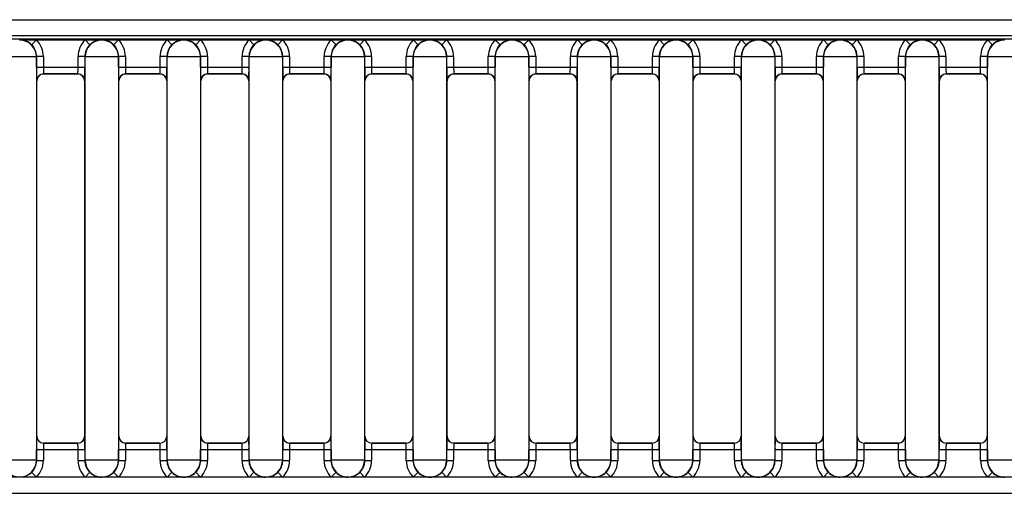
# Model space of a CAD drawing. Header units: millimetres. Extents: x 0 to 200, y 0 to 287.
# Tile 9 of 67: x 50.22 to 57.42, y 144.59 to 148.05. Entities that reach past the tile are written whole.
import ezdxf

# ---------------------------------------------------------------- set-up
doc = ezdxf.new("R2010")
doc.units = ezdxf.units.MM
doc.layers.add('148.256_BW4C_CTM', color=7, linetype='Continuous')
doc.layers.add('Standard', color=7, linetype='Continuous')

# ---------------------------------------------------------------- blocks, each defined once
blk = doc.blocks.new('SE2')
at = {"layer": '148.256_BW4C_CTM', "color": 7, "linetype": 'Continuous'}
for p, q in [((38.418, 148.0511), (64.418, 148.0511)), ((64.418, 147.9331), (37.036, 147.9331)), ((63.592, 147.9083), (37.7116, 147.9083)), ((50.2166, 147.9015), (50.2181, 147.9031)), ((50.2181, 147.9031), (50.3386, 147.9031)), ((50.3035, 147.8675), (50.3386, 147.9031)), ((50.3386, 147.9031), (50.6946, 147.9031)), ((50.6946, 147.9031), (50.815, 147.9031)), ((50.7297, 147.8675), (50.6946, 147.9031)), ((50.815, 147.9031), (50.8166, 147.9015)), ((50.8166, 147.9015), (50.8181, 147.9031)), ((50.8181, 147.9031), (50.9386, 147.9031)), ((50.9386, 147.9031), (50.9035, 147.8675)), ((50.9386, 147.9031), (51.2946, 147.9031)), ((51.2946, 147.9031), (51.415, 147.9031)), ((51.3297, 147.8675), (51.2946, 147.9031)), ((51.415, 147.9031), (51.4166, 147.9015)), ((51.4166, 147.9015), (51.4181, 147.9031)), ((51.4181, 147.9031), (51.5386, 147.9031)), ((51.5035, 147.8675), (51.5386, 147.9031)), ((51.5386, 147.9031), (51.8946, 147.9031)), ((51.8946, 147.9031), (52.015, 147.9031)), ((51.8946, 147.9031), (51.9297, 147.8675)), ((52.015, 147.9031), (52.0166, 147.9015)), ((52.0166, 147.9015), (52.0181, 147.9031)), ((52.0181, 147.9031), (52.1386, 147.9031)), ((52.1035, 147.8675), (52.1386, 147.9031)), ((52.1386, 147.9031), (52.4946, 147.9031)), ((52.4946, 147.9031), (52.615, 147.9031)), ((52.4946, 147.9031), (52.5297, 147.8675)), ((52.615, 147.9031), (52.6166, 147.9015)), ((52.6166, 147.9015), (52.6181, 147.9031)), ((52.6181, 147.9031), (52.7386, 147.9031)), ((52.7386, 147.9031), (52.7035, 147.8675)), ((52.7386, 147.9031), (53.0946, 147.9031)), ((52.8761, 147.9057), (52.9571, 147.9057)), ((53.0946, 147.9031), (53.215, 147.9031)), ((53.0946, 147.9031), (53.1297, 147.8675)), ((53.215, 147.9031), (53.2166, 147.9015)), ((53.2166, 147.9015), (53.2181, 147.9031)), ((53.2181, 147.9031), (53.3386, 147.9031)), ((53.3386, 147.9031), (53.3035, 147.8675)), ((53.3386, 147.9031), (53.6946, 147.9031)), ((53.6946, 147.9031), (53.815, 147.9031)), ((53.6946, 147.9031), (53.7297, 147.8675)), ((53.815, 147.9031), (53.8166, 147.9015)), ((53.8166, 147.9015), (53.8181, 147.9031)), ((53.8181, 147.9031), (53.9386, 147.9031)), ((53.9035, 147.8675), (53.9386, 147.9031)), ((53.9386, 147.9031), (54.2946, 147.9031)), ((54.2946, 147.9031), (54.415, 147.9031)), ((54.2946, 147.9031), (54.3297, 147.8675)), ((54.415, 147.9031), (54.4166, 147.9015)), ((54.4166, 147.9015), (54.4181, 147.9031)), ((54.4181, 147.9031), (54.5386, 147.9031)), ((54.5386, 147.9031), (54.5035, 147.8675)), ((54.5386, 147.9031), (54.8946, 147.9031)), ((54.8946, 147.9031), (55.015, 147.9031)), ((54.8946, 147.9031), (54.9297, 147.8675)), ((55.015, 147.9031), (55.0166, 147.9015)), ((55.0166, 147.9015), (55.0181, 147.9031)), ((55.0181, 147.9031), (55.1386, 147.9031)), ((55.1035, 147.8675), (55.1386, 147.9031)), ((55.1386, 147.9031), (55.4946, 147.9031)), ((55.4946, 147.9031), (55.615, 147.9031)), ((55.4946, 147.9031), (55.5297, 147.8675)), ((55.615, 147.9031), (55.6166, 147.9015)), ((55.6166, 147.9015), (55.6181, 147.9031)), ((55.6181, 147.9031), (55.7386, 147.9031)), ((55.7386, 147.9031), (55.7035, 147.8675)), ((55.7386, 147.9031), (56.0946, 147.9031)), ((56.0946, 147.9031), (56.215, 147.9031)), ((56.1297, 147.8675), (56.0946, 147.9031)), ((56.215, 147.9031), (56.2166, 147.9015)), ((56.2166, 147.9015), (56.2181, 147.9031)), ((56.2181, 147.9031), (56.3386, 147.9031)), ((56.3035, 147.8675), (56.3386, 147.9031)), ((56.3386, 147.9031), (56.6946, 147.9031)), ((56.6946, 147.9031), (56.815, 147.9031)), ((56.7297, 147.8675), (56.6946, 147.9031)), ((56.815, 147.9031), (56.8166, 147.9015)), ((56.8166, 147.9015), (56.8181, 147.9031)), ((56.8181, 147.9031), (56.9386, 147.9031)), ((56.9386, 147.9031), (56.9035, 147.8675)), ((56.9386, 147.9031), (57.2946, 147.9031)), ((57.2946, 147.9031), (57.415, 147.9031)), ((57.3297, 147.8675), (57.2946, 147.9031)), ((57.415, 147.9031), (57.4166, 147.9015)), ((50.3387, 147.7794), (50.0944, 147.7794)), ((50.3398, 147.7805), (50.3387, 147.7794)), ((50.3387, 147.7794), (50.3387, 144.8268)), ((50.3898, 147.7805), (50.3398, 147.7805)), ((50.3398, 147.704), (50.3398, 147.7805)), ((50.3898, 147.7805), (50.3898, 147.704)), ((50.6433, 147.704), (50.6433, 147.7805)), ((50.6933, 147.7805), (50.6433, 147.7805)), ((50.6933, 147.7805), (50.6933, 147.704)), ((50.6944, 147.7794), (50.6933, 147.7805)), ((50.9387, 147.7794), (50.6944, 147.7794)), ((50.6944, 144.8268), (50.6944, 147.7794)), ((50.9398, 147.7805), (50.9387, 147.7794)), ((50.9387, 147.7794), (50.9387, 144.8268)), ((50.9898, 147.7805), (50.9398, 147.7805)), ((50.9398, 147.704), (50.9398, 147.7805)), ((50.9898, 147.7805), (50.9898, 147.704)), ((51.2933, 147.7805), (51.2433, 147.7805)), ((51.2433, 147.704), (51.2433, 147.7805)), ((51.2933, 147.7805), (51.2933, 147.704)), ((51.2944, 147.7794), (51.2933, 147.7805)), ((51.5387, 147.7794), (51.2944, 147.7794)), ((51.2944, 144.8268), (51.2944, 147.7794)), ((51.5398, 147.7805), (51.5387, 147.7794)), ((51.5387, 147.7794), (51.5387, 144.8268)), ((51.5898, 147.7805), (51.5398, 147.7805)), ((51.5398, 147.704), (51.5398, 147.7805)), ((51.5898, 147.7805), (51.5898, 147.704)), ((51.8933, 147.7805), (51.8433, 147.7805)), ((51.8433, 147.704), (51.8433, 147.7805)), ((51.8944, 147.7794), (51.8933, 147.7805)), ((51.8933, 147.7805), (51.8933, 147.704)), ((52.1387, 147.7794), (51.8944, 147.7794)), ((51.8944, 144.8268), (51.8944, 147.7794)), ((52.1398, 147.7805), (52.1387, 147.7794)), ((52.1387, 147.7794), (52.1387, 144.8268)), ((52.1898, 147.7805), (52.1398, 147.7805)), ((52.1398, 147.704), (52.1398, 147.7805)), ((52.1898, 147.7805), (52.1898, 147.704)), ((52.4433, 147.704), (52.4433, 147.7805)), ((52.4933, 147.7805), (52.4433, 147.7805)), ((52.4944, 147.7794), (52.4933, 147.7805)), ((52.4933, 147.7805), (52.4933, 147.704)), ((52.7387, 147.7794), (52.4944, 147.7794)), ((52.4944, 144.8268), (52.4944, 147.7794)), ((52.7398, 147.7805), (52.7387, 147.7794)), ((52.7387, 147.7794), (52.7387, 144.8268)), ((52.7898, 147.7805), (52.7398, 147.7805)), ((52.7398, 147.704), (52.7398, 147.7805)), ((52.7898, 147.7805), (52.7898, 147.704)), ((53.0933, 147.7805), (53.0433, 147.7805)), ((53.0433, 147.704), (53.0433, 147.7805)), ((53.0933, 147.7805), (53.0933, 147.704)), ((53.0944, 147.7794), (53.0933, 147.7805)), ((53.3387, 147.7794), (53.0944, 147.7794)), ((53.0944, 144.8268), (53.0944, 147.7794)), ((53.3398, 147.7805), (53.3387, 147.7794)), ((53.3387, 147.7794), (53.3387, 144.8268)), ((53.3898, 147.7805), (53.3398, 147.7805)), ((53.3398, 147.704), (53.3398, 147.7805)), ((53.3898, 147.7805), (53.3898, 147.704)), ((53.6933, 147.7805), (53.6433, 147.7805)), ((53.6433, 147.704), (53.6433, 147.7805)), ((53.6933, 147.7805), (53.6933, 147.704)), ((53.6944, 147.7794), (53.6933, 147.7805)), ((53.9387, 147.7794), (53.6944, 147.7794)), ((53.6944, 144.8268), (53.6944, 147.7794)), ((53.9398, 147.7805), (53.9387, 147.7794)), ((53.9387, 147.7794), (53.9387, 144.8268)), ((53.9898, 147.7805), (53.9398, 147.7805)), ((53.9398, 147.704), (53.9398, 147.7805)), ((53.9898, 147.7805), (53.9898, 147.704)), ((54.2933, 147.7805), (54.2433, 147.7805)), ((54.2433, 147.704), (54.2433, 147.7805)), ((54.2933, 147.7805), (54.2933, 147.704)), ((54.2944, 147.7794), (54.2933, 147.7805)), ((54.5387, 147.7794), (54.2944, 147.7794)), ((54.2944, 144.8268), (54.2944, 147.7794)), ((54.5398, 147.7805), (54.5387, 147.7794)), ((54.5387, 147.7794), (54.5387, 144.8268)), ((54.5398, 147.704), (54.5398, 147.7805)), ((54.5898, 147.7805), (54.5398, 147.7805)), ((54.5898, 147.7805), (54.5898, 147.704)), ((54.8933, 147.7805), (54.8433, 147.7805)), ((54.8433, 147.704), (54.8433, 147.7805)), ((54.8944, 147.7794), (54.8933, 147.7805)), ((54.8933, 147.7805), (54.8933, 147.704)), ((54.8944, 144.8268), (54.8944, 147.7794)), ((55.1387, 147.7794), (54.8944, 147.7794)), ((55.1398, 147.7805), (55.1387, 147.7794)), ((55.1387, 147.7794), (55.1387, 144.8268)), ((55.1398, 147.704), (55.1398, 147.7805)), ((55.1898, 147.7805), (55.1398, 147.7805)), ((55.1898, 147.7805), (55.1898, 147.704)), ((55.4433, 147.704), (55.4433, 147.7805)), ((55.4933, 147.7805), (55.4433, 147.7805)), ((55.4933, 147.7805), (55.4933, 147.704)), ((55.4944, 147.7794), (55.4933, 147.7805)), ((55.7387, 147.7794), (55.4944, 147.7794)), ((55.4944, 144.8268), (55.4944, 147.7794)), ((55.7398, 147.7805), (55.7387, 147.7794)), ((55.7387, 147.7794), (55.7387, 144.8268)), ((55.7898, 147.7805), (55.7398, 147.7805)), ((55.7398, 147.704), (55.7398, 147.7805)), ((55.7898, 147.7805), (55.7898, 147.704)), ((56.0433, 147.704), (56.0433, 147.7805)), ((56.0933, 147.7805), (56.0433, 147.7805)), ((56.0944, 147.7794), (56.0933, 147.7805)), ((56.0933, 147.7805), (56.0933, 147.704)), ((56.0944, 144.8268), (56.0944, 147.7794)), ((56.3387, 147.7794), (56.0944, 147.7794)), ((56.3398, 147.7805), (56.3387, 147.7794)), ((56.3387, 147.7794), (56.3387, 144.8268)), ((56.3898, 147.7805), (56.3398, 147.7805)), ((56.3398, 147.704), (56.3398, 147.7805)), ((56.3898, 147.7805), (56.3898, 147.704)), ((56.6433, 147.704), (56.6433, 147.7805)), ((56.6933, 147.7805), (56.6433, 147.7805)), ((56.6933, 147.7805), (56.6933, 147.704)), ((56.6944, 147.7794), (56.6933, 147.7805)), ((56.9387, 147.7794), (56.6944, 147.7794)), ((56.6944, 144.8268), (56.6944, 147.7794)), ((56.9398, 147.7805), (56.9387, 147.7794)), ((56.9387, 147.7794), (56.9387, 144.8268)), ((56.9898, 147.7805), (56.9398, 147.7805)), ((56.9398, 147.704), (56.9398, 147.7805)), ((56.9898, 147.7805), (56.9898, 147.704)), ((57.2933, 147.7805), (57.2433, 147.7805)), ((57.2433, 147.704), (57.2433, 147.7805)), ((57.2933, 147.7805), (57.2933, 147.704)), ((57.2944, 147.7794), (57.2933, 147.7805)), ((57.5387, 147.7794), (57.2944, 147.7794)), ((57.2944, 144.8268), (57.2944, 147.7794)), ((50.3398, 147.704), (50.3898, 147.704)), ((50.3898, 147.704), (50.6433, 147.704)), ((50.6433, 147.704), (50.6933, 147.704)), ((50.9398, 147.704), (50.9898, 147.704)), ((50.9898, 147.704), (51.2433, 147.704)), ((51.2433, 147.704), (51.2933, 147.704)), ((51.5398, 147.704), (51.5898, 147.704)), ((51.5898, 147.704), (51.8433, 147.704)), ((51.8433, 147.704), (51.8933, 147.704)), ((52.1398, 147.704), (52.1898, 147.704)), ((52.1898, 147.704), (52.4433, 147.704)), ((52.4433, 147.704), (52.4933, 147.704)), ((52.7398, 147.704), (52.7898, 147.704)), ((52.7898, 147.704), (53.0433, 147.704)), ((53.0433, 147.704), (53.0933, 147.704)), ((53.3398, 147.704), (53.3898, 147.704)), ((53.3898, 147.704), (53.6433, 147.704)), ((53.6433, 147.704), (53.6933, 147.704)), ((53.9398, 147.704), (53.9898, 147.704)), ((53.9898, 147.704), (54.2433, 147.704)), ((54.2433, 147.704), (54.2933, 147.704)), ((54.5398, 147.704), (54.5898, 147.704)), ((54.5898, 147.704), (54.8433, 147.704)), ((54.8433, 147.704), (54.8933, 147.704)), ((55.1398, 147.704), (55.1898, 147.704)), ((55.1898, 147.704), (55.4433, 147.704)), ((55.4433, 147.704), (55.4933, 147.704)), ((55.7398, 147.704), (55.7898, 147.704)), ((55.7898, 147.704), (56.0433, 147.704)), ((56.0433, 147.704), (56.0933, 147.704)), ((56.3398, 147.704), (56.3898, 147.704)), ((56.3898, 147.704), (56.6433, 147.704)), ((56.6433, 147.704), (56.6933, 147.704)), ((56.9398, 147.704), (56.9898, 147.704)), ((56.9898, 147.704), (57.2433, 147.704)), ((57.2433, 147.704), (57.2933, 147.704)), ((50.3416, 147.6031), (50.3407, 147.604)), ((50.3416, 145.0031), (50.3416, 147.6031)), ((50.6425, 147.654), (50.3907, 147.654)), ((50.3907, 147.654), (50.3916, 147.6531)), ((50.6416, 147.6531), (50.3916, 147.6531)), ((50.6416, 147.6531), (50.6425, 147.654)), ((50.6924, 147.604), (50.6916, 147.6031)), ((50.6916, 147.6031), (50.6916, 145.0031)), ((50.9416, 147.6031), (50.9407, 147.604)), ((50.9416, 145.0031), (50.9416, 147.6031)), ((50.9907, 147.654), (50.9916, 147.6531)), ((51.2425, 147.654), (50.9907, 147.654)), ((51.2416, 147.6531), (50.9916, 147.6531)), ((51.2416, 147.6531), (51.2425, 147.654)), ((51.2924, 147.604), (51.2916, 147.6031)), ((51.2916, 147.6031), (51.2916, 145.0031)), ((51.5416, 147.6031), (51.5407, 147.604)), ((51.5416, 145.0031), (51.5416, 147.6031)), ((51.5907, 147.654), (51.5916, 147.6531)), ((51.8425, 147.654), (51.5907, 147.654)), ((51.8416, 147.6531), (51.5916, 147.6531)), ((51.8416, 147.6531), (51.8425, 147.654)), ((51.8924, 147.604), (51.8916, 147.6031)), ((51.8916, 147.6031), (51.8916, 145.0031)), ((52.1416, 147.6031), (52.1407, 147.604)), ((52.1416, 145.0031), (52.1416, 147.6031)), ((52.4425, 147.654), (52.1907, 147.654)), ((52.1907, 147.654), (52.1916, 147.6531)), ((52.4416, 147.6531), (52.1916, 147.6531)), ((52.4416, 147.6531), (52.4425, 147.654)), ((52.4924, 147.604), (52.4916, 147.6031)), ((52.4916, 147.6031), (52.4916, 145.0031)), ((52.7416, 147.6031), (52.7407, 147.604)), ((52.7416, 145.0031), (52.7416, 147.6031)), ((53.0425, 147.654), (52.7907, 147.654)), ((52.7907, 147.654), (52.7916, 147.6531)), ((53.0416, 147.6531), (52.7916, 147.6531)), ((53.0416, 147.6531), (53.0425, 147.654)), ((53.0924, 147.604), (53.0916, 147.6031)), ((53.0916, 147.6031), (53.0916, 145.0031)), ((53.3416, 147.6031), (53.3407, 147.604)), ((53.3416, 145.0031), (53.3416, 147.6031)), ((53.6425, 147.654), (53.3907, 147.654)), ((53.3907, 147.654), (53.3916, 147.6531)), ((53.6416, 147.6531), (53.3916, 147.6531)), ((53.6416, 147.6531), (53.6425, 147.654)), ((53.6924, 147.604), (53.6916, 147.6031)), ((53.6916, 147.6031), (53.6916, 145.0031)), ((53.9416, 147.6031), (53.9407, 147.604)), ((53.9416, 145.0031), (53.9416, 147.6031)), ((54.2425, 147.654), (53.9907, 147.654)), ((53.9907, 147.654), (53.9916, 147.6531)), ((54.2416, 147.6531), (53.9916, 147.6531)), ((54.2416, 147.6531), (54.2425, 147.654)), ((54.2924, 147.604), (54.2916, 147.6031)), ((54.2916, 147.6031), (54.2916, 145.0031)), ((54.5416, 147.6031), (54.5407, 147.604)), ((54.5416, 145.0031), (54.5416, 147.6031)), ((54.8425, 147.654), (54.5907, 147.654)), ((54.5907, 147.654), (54.5916, 147.6531)), ((54.8416, 147.6531), (54.5916, 147.6531)), ((54.8416, 147.6531), (54.8425, 147.654)), ((54.8924, 147.604), (54.8916, 147.6031)), ((54.8916, 147.6031), (54.8916, 145.0031)), ((55.1416, 147.6031), (55.1407, 147.604)), ((55.1416, 145.0031), (55.1416, 147.6031)), ((55.1907, 147.654), (55.1916, 147.6531)), ((55.4425, 147.654), (55.1907, 147.654)), ((55.4416, 147.6531), (55.1916, 147.6531)), ((55.4416, 147.6531), (55.4425, 147.654)), ((55.4924, 147.604), (55.4916, 147.6031)), ((55.4916, 147.6031), (55.4916, 145.0031)), ((55.7416, 147.6031), (55.7407, 147.604)), ((55.7416, 145.0031), (55.7416, 147.6031)), ((55.7907, 147.654), (55.7916, 147.6531)), ((56.0425, 147.654), (55.7907, 147.654)), ((56.0416, 147.6531), (55.7916, 147.6531)), ((56.0416, 147.6531), (56.0425, 147.654)), ((56.0924, 147.604), (56.0916, 147.6031)), ((56.0916, 147.6031), (56.0916, 145.0031)), ((56.3416, 147.6031), (56.3407, 147.604)), ((56.3416, 145.0031), (56.3416, 147.6031)), ((56.6425, 147.654), (56.3907, 147.654)), ((56.3907, 147.654), (56.3916, 147.6531)), ((56.6416, 147.6531), (56.3916, 147.6531)), ((56.6416, 147.6531), (56.6425, 147.654)), ((56.6924, 147.604), (56.6916, 147.6031)), ((56.6916, 147.6031), (56.6916, 145.0031)), ((56.9416, 147.6031), (56.9407, 147.604)), ((56.9416, 145.0031), (56.9416, 147.6031)), ((56.9907, 147.654), (56.9916, 147.6531)), ((57.2425, 147.654), (56.9907, 147.654)), ((57.2416, 147.6531), (56.9916, 147.6531)), ((57.2416, 147.6531), (57.2425, 147.654)), ((57.2924, 147.604), (57.2916, 147.6031)), ((57.2916, 147.6031), (57.2916, 145.0031)), ((50.3407, 145.0022), (50.3416, 145.0031)), ((50.3916, 144.9531), (50.3907, 144.9522)), ((50.3907, 144.9522), (50.6425, 144.9522)), ((50.6416, 144.9531), (50.3916, 144.9531)), ((50.6425, 144.9522), (50.6416, 144.9531)), ((50.6916, 145.0031), (50.6924, 145.0022)), ((50.9407, 145.0022), (50.9416, 145.0031)), ((50.9916, 144.9531), (50.9907, 144.9522)), ((50.9907, 144.9522), (51.2425, 144.9522)), ((51.2416, 144.9531), (50.9916, 144.9531)), ((51.2425, 144.9522), (51.2416, 144.9531)), ((51.2916, 145.0031), (51.2924, 145.0022)), ((51.5407, 145.0022), (51.5416, 145.0031)), ((51.5916, 144.9531), (51.5907, 144.9522)), ((51.5907, 144.9522), (51.8425, 144.9522)), ((51.8416, 144.9531), (51.5916, 144.9531)), ((51.8425, 144.9522), (51.8416, 144.9531)), ((51.8916, 145.0031), (51.8924, 145.0022)), ((52.1407, 145.0022), (52.1416, 145.0031)), ((52.1916, 144.9531), (52.1907, 144.9522)), ((52.1907, 144.9522), (52.4425, 144.9522)), ((52.4416, 144.9531), (52.1916, 144.9531)), ((52.4425, 144.9522), (52.4416, 144.9531)), ((52.4916, 145.0031), (52.4924, 145.0022)), ((52.7407, 145.0022), (52.7416, 145.0031)), ((52.7916, 144.9531), (52.7907, 144.9522)), ((52.7907, 144.9522), (53.0425, 144.9522)), ((53.0416, 144.9531), (52.7916, 144.9531)), ((53.0425, 144.9522), (53.0416, 144.9531)), ((53.0916, 145.0031), (53.0924, 145.0022)), ((53.3407, 145.0022), (53.3416, 145.0031)), ((53.3916, 144.9531), (53.3907, 144.9522)), ((53.3907, 144.9522), (53.6425, 144.9522)), ((53.6416, 144.9531), (53.3916, 144.9531)), ((53.6425, 144.9522), (53.6416, 144.9531)), ((53.6916, 145.0031), (53.6924, 145.0022)), ((53.9407, 145.0022), (53.9416, 145.0031)), ((53.9916, 144.9531), (53.9907, 144.9522)), ((53.9907, 144.9522), (54.2425, 144.9522)), ((54.2416, 144.9531), (53.9916, 144.9531)), ((54.2425, 144.9522), (54.2416, 144.9531)), ((54.2916, 145.0031), (54.2924, 145.0022)), ((54.5407, 145.0022), (54.5416, 145.0031)), ((54.5916, 144.9531), (54.5907, 144.9522)), ((54.5907, 144.9522), (54.8425, 144.9522)), ((54.8416, 144.9531), (54.5916, 144.9531)), ((54.8425, 144.9522), (54.8416, 144.9531)), ((54.8916, 145.0031), (54.8924, 145.0022)), ((55.1407, 145.0022), (55.1416, 145.0031)), ((55.1916, 144.9531), (55.1907, 144.9522)), ((55.1907, 144.9522), (55.4425, 144.9522)), ((55.4416, 144.9531), (55.1916, 144.9531)), ((55.4425, 144.9522), (55.4416, 144.9531)), ((55.4916, 145.0031), (55.4924, 145.0022)), ((55.7407, 145.0022), (55.7416, 145.0031)), ((55.7916, 144.9531), (55.7907, 144.9522)), ((55.7907, 144.9522), (56.0425, 144.9522)), ((56.0416, 144.9531), (55.7916, 144.9531)), ((56.0425, 144.9522), (56.0416, 144.9531)), ((56.0916, 145.0031), (56.0924, 145.0022)), ((56.3407, 145.0022), (56.3416, 145.0031)), ((56.3916, 144.9531), (56.3907, 144.9522)), ((56.3907, 144.9522), (56.6425, 144.9522)), ((56.6416, 144.9531), (56.3916, 144.9531)), ((56.6425, 144.9522), (56.6416, 144.9531)), ((56.6916, 145.0031), (56.6924, 145.0022)), ((56.9407, 145.0022), (56.9416, 145.0031)), ((56.9916, 144.9531), (56.9907, 144.9522)), ((56.9907, 144.9522), (57.2425, 144.9522)), ((57.2416, 144.9531), (56.9916, 144.9531)), ((57.2425, 144.9522), (57.2416, 144.9531)), ((57.2916, 145.0031), (57.2924, 145.0022)), ((50.3898, 144.9022), (50.3398, 144.9022)), ((50.3398, 144.8257), (50.3398, 144.9022)), ((50.3898, 144.9022), (50.3898, 144.8257)), ((50.6433, 144.9022), (50.3898, 144.9022)), ((50.6933, 144.9022), (50.6433, 144.9022)), ((50.6433, 144.8257), (50.6433, 144.9022)), ((50.6933, 144.9022), (50.6933, 144.8257)), ((50.9898, 144.9022), (50.9398, 144.9022)), ((50.9398, 144.8257), (50.9398, 144.9022)), ((51.2433, 144.9022), (50.9898, 144.9022)), ((50.9898, 144.9022), (50.9898, 144.8257)), ((51.2933, 144.9022), (51.2433, 144.9022)), ((51.2433, 144.8257), (51.2433, 144.9022)), ((51.2933, 144.9022), (51.2933, 144.8257)), ((51.5398, 144.8257), (51.5398, 144.9022)), ((51.5898, 144.9022), (51.5398, 144.9022)), ((51.8433, 144.9022), (51.5898, 144.9022)), ((51.5898, 144.9022), (51.5898, 144.8257)), ((51.8933, 144.9022), (51.8433, 144.9022)), ((51.8433, 144.8257), (51.8433, 144.9022)), ((51.8933, 144.9022), (51.8933, 144.8257)), ((52.1898, 144.9022), (52.1398, 144.9022)), ((52.1398, 144.8257), (52.1398, 144.9022)), ((52.1898, 144.9022), (52.1898, 144.8257)), ((52.4433, 144.9022), (52.1898, 144.9022)), ((52.4933, 144.9022), (52.4433, 144.9022)), ((52.4433, 144.8257), (52.4433, 144.9022)), ((52.4933, 144.9022), (52.4933, 144.8257)), ((52.7898, 144.9022), (52.7398, 144.9022)), ((52.7398, 144.8257), (52.7398, 144.9022)), ((52.7898, 144.9022), (52.7898, 144.8257)), ((53.0433, 144.9022), (52.7898, 144.9022)), ((53.0933, 144.9022), (53.0433, 144.9022)), ((53.0433, 144.8257), (53.0433, 144.9022)), ((53.0933, 144.9022), (53.0933, 144.8257)), ((53.3398, 144.8257), (53.3398, 144.9022)), ((53.3898, 144.9022), (53.3398, 144.9022)), ((53.3898, 144.9022), (53.3898, 144.8257)), ((53.6433, 144.9022), (53.3898, 144.9022)), ((53.6933, 144.9022), (53.6433, 144.9022)), ((53.6433, 144.8257), (53.6433, 144.9022)), ((53.6933, 144.9022), (53.6933, 144.8257)), ((53.9898, 144.9022), (53.9398, 144.9022)), ((53.9398, 144.8257), (53.9398, 144.9022)), ((53.9898, 144.9022), (53.9898, 144.8257)), ((54.2433, 144.9022), (53.9898, 144.9022)), ((54.2933, 144.9022), (54.2433, 144.9022)), ((54.2433, 144.8257), (54.2433, 144.9022)), ((54.2933, 144.9022), (54.2933, 144.8257)), ((54.5398, 144.8257), (54.5398, 144.9022)), ((54.5898, 144.9022), (54.5398, 144.9022)), ((54.8433, 144.9022), (54.5898, 144.9022)), ((54.5898, 144.9022), (54.5898, 144.8257)), ((54.8933, 144.9022), (54.8433, 144.9022)), ((54.8433, 144.8257), (54.8433, 144.9022)), ((54.8933, 144.9022), (54.8933, 144.8257)), ((55.1898, 144.9022), (55.1398, 144.9022)), ((55.1398, 144.8257), (55.1398, 144.9022)), ((55.1898, 144.9022), (55.1898, 144.8257)), ((55.4433, 144.9022), (55.1898, 144.9022)), ((55.4433, 144.8257), (55.4433, 144.9022)), ((55.4933, 144.9022), (55.4433, 144.9022)), ((55.4933, 144.9022), (55.4933, 144.8257)), ((55.7898, 144.9022), (55.7398, 144.9022)), ((55.7398, 144.8257), (55.7398, 144.9022)), ((56.0433, 144.9022), (55.7898, 144.9022)), ((55.7898, 144.9022), (55.7898, 144.8257)), ((56.0933, 144.9022), (56.0433, 144.9022)), ((56.0433, 144.8257), (56.0433, 144.9022)), ((56.0933, 144.9022), (56.0933, 144.8257)), ((56.3898, 144.9022), (56.3398, 144.9022)), ((56.3398, 144.8257), (56.3398, 144.9022)), ((56.3898, 144.9022), (56.3898, 144.8257)), ((56.6433, 144.9022), (56.3898, 144.9022)), ((56.6933, 144.9022), (56.6433, 144.9022)), ((56.6433, 144.8257), (56.6433, 144.9022)), ((56.6933, 144.9022), (56.6933, 144.8257)), ((56.9898, 144.9022), (56.9398, 144.9022)), ((56.9398, 144.8257), (56.9398, 144.9022)), ((57.2433, 144.9022), (56.9898, 144.9022)), ((56.9898, 144.9022), (56.9898, 144.8257)), ((57.2933, 144.9022), (57.2433, 144.9022)), ((57.2433, 144.8257), (57.2433, 144.9022)), ((57.2933, 144.9022), (57.2933, 144.8257)), ((50.3387, 144.8268), (50.0944, 144.8268)), ((50.3387, 144.8268), (50.3398, 144.8257)), ((50.3398, 144.8257), (50.3898, 144.8257)), ((50.6433, 144.8257), (50.6933, 144.8257)), ((50.6933, 144.8257), (50.6944, 144.8268)), ((50.9387, 144.8268), (50.6944, 144.8268)), ((50.9387, 144.8268), (50.9398, 144.8257)), ((50.9398, 144.8257), (50.9898, 144.8257)), ((51.2433, 144.8257), (51.2933, 144.8257)), ((51.2933, 144.8257), (51.2944, 144.8268)), ((51.5387, 144.8268), (51.2944, 144.8268)), ((51.5387, 144.8268), (51.5398, 144.8257)), ((51.5398, 144.8257), (51.5898, 144.8257)), ((51.8433, 144.8257), (51.8933, 144.8257)), ((51.8933, 144.8257), (51.8944, 144.8268)), ((52.1387, 144.8268), (51.8944, 144.8268)), ((52.1387, 144.8268), (52.1398, 144.8257)), ((52.1398, 144.8257), (52.1898, 144.8257)), ((52.4433, 144.8257), (52.4933, 144.8257)), ((52.4933, 144.8257), (52.4944, 144.8268)), ((52.7387, 144.8268), (52.4944, 144.8268)), ((52.7387, 144.8268), (52.7398, 144.8257)), ((52.7398, 144.8257), (52.7898, 144.8257)), ((53.0433, 144.8257), (53.0933, 144.8257)), ((53.0933, 144.8257), (53.0944, 144.8268)), ((53.3387, 144.8268), (53.0944, 144.8268)), ((53.3387, 144.8268), (53.3398, 144.8257)), ((53.3398, 144.8257), (53.3898, 144.8257)), ((53.6433, 144.8257), (53.6933, 144.8257)), ((53.6933, 144.8257), (53.6944, 144.8268)), ((53.9387, 144.8268), (53.6944, 144.8268)), ((53.9387, 144.8268), (53.9398, 144.8257)), ((53.9398, 144.8257), (53.9898, 144.8257)), ((54.2433, 144.8257), (54.2933, 144.8257)), ((54.2933, 144.8257), (54.2944, 144.8268)), ((54.5387, 144.8268), (54.2944, 144.8268)), ((54.5387, 144.8268), (54.5398, 144.8257)), ((54.5398, 144.8257), (54.5898, 144.8257)), ((54.8433, 144.8257), (54.8933, 144.8257)), ((54.8933, 144.8257), (54.8944, 144.8268)), ((55.1387, 144.8268), (54.8944, 144.8268)), ((55.1387, 144.8268), (55.1398, 144.8257)), ((55.1398, 144.8257), (55.1898, 144.8257)), ((55.4433, 144.8257), (55.4933, 144.8257)), ((55.4933, 144.8257), (55.4944, 144.8268)), ((55.7387, 144.8268), (55.4944, 144.8268)), ((55.7387, 144.8268), (55.7398, 144.8257)), ((55.7398, 144.8257), (55.7898, 144.8257)), ((56.0433, 144.8257), (56.0933, 144.8257)), ((56.0933, 144.8257), (56.0944, 144.8268)), ((56.3387, 144.8268), (56.0944, 144.8268)), ((56.3387, 144.8268), (56.3398, 144.8257)), ((56.3398, 144.8257), (56.3898, 144.8257)), ((56.6433, 144.8257), (56.6933, 144.8257)), ((56.6933, 144.8257), (56.6944, 144.8268)), ((56.9387, 144.8268), (56.6944, 144.8268)), ((56.9387, 144.8268), (56.9398, 144.8257)), ((56.9398, 144.8257), (56.9898, 144.8257)), ((57.2433, 144.8257), (57.2933, 144.8257)), ((57.2933, 144.8257), (57.2944, 144.8268)), ((57.5387, 144.8268), (57.2944, 144.8268)), ((50.3386, 144.7031), (50.3035, 144.7387)), ((50.6946, 144.7031), (50.7297, 144.7387)), ((50.9386, 144.7031), (50.9035, 144.7387)), ((51.2946, 144.7031), (51.3297, 144.7387)), ((51.5035, 144.7387), (51.5386, 144.7031)), ((51.8946, 144.7031), (51.9297, 144.7387)), ((52.1386, 144.7031), (52.1035, 144.7387)), ((52.5297, 144.7387), (52.4946, 144.7031)), ((52.7386, 144.7031), (52.7035, 144.7387)), ((53.0946, 144.7031), (53.1297, 144.7387)), ((53.3035, 144.7387), (53.3386, 144.7031)), ((53.7297, 144.7387), (53.6946, 144.7031)), ((53.9386, 144.7031), (53.9035, 144.7387)), ((54.2946, 144.7031), (54.3297, 144.7387)), ((54.5035, 144.7387), (54.5386, 144.7031)), ((54.8946, 144.7031), (54.9297, 144.7387)), ((55.1035, 144.7387), (55.1386, 144.7031)), ((55.4946, 144.7031), (55.5297, 144.7387)), ((55.7035, 144.7387), (55.7386, 144.7031)), ((56.0946, 144.7031), (56.1297, 144.7387)), ((56.3386, 144.7031), (56.3035, 144.7387)), ((56.6946, 144.7031), (56.7297, 144.7387)), ((56.9386, 144.7031), (56.9035, 144.7387)), ((57.2946, 144.7031), (57.3297, 144.7387)), ((64.3198, 144.7031), (37.006, 144.7031)), ((50.2181, 144.7031), (50.2166, 144.7047)), ((50.8166, 144.7047), (50.815, 144.7031)), ((50.8181, 144.7031), (50.8166, 144.7047)), ((51.4166, 144.7047), (51.415, 144.7031)), ((51.4181, 144.7031), (51.4166, 144.7047)), ((52.0166, 144.7047), (52.015, 144.7031)), ((52.0181, 144.7031), (52.0166, 144.7047)), ((52.6166, 144.7047), (52.615, 144.7031)), ((52.6181, 144.7031), (52.6166, 144.7047)), ((53.2166, 144.7047), (53.215, 144.7031)), ((53.2181, 144.7031), (53.2166, 144.7047)), ((53.8166, 144.7047), (53.815, 144.7031)), ((53.8181, 144.7031), (53.8166, 144.7047)), ((54.4166, 144.7047), (54.415, 144.7031)), ((54.4181, 144.7031), (54.4166, 144.7047)), ((55.0166, 144.7047), (55.015, 144.7031)), ((55.0181, 144.7031), (55.0166, 144.7047)), ((55.6166, 144.7047), (55.615, 144.7031)), ((55.6181, 144.7031), (55.6166, 144.7047)), ((56.2166, 144.7047), (56.215, 144.7031)), ((56.2181, 144.7031), (56.2166, 144.7047)), ((56.8166, 144.7047), (56.815, 144.7031)), ((56.8181, 144.7031), (56.8166, 144.7047)), ((57.4166, 144.7047), (57.415, 144.7031)), ((37.006, 144.5851), (64.3198, 144.5851))]:
    blk.add_line(p, q, dxfattribs=at)
for centre, radius, start, end in [((50.2166, 147.7794), 0.1221, 0.00436, 89.99567), ((50.217, 147.7804), 0.1227, 45.21515, 89.48281), ((50.2177, 147.7805), 0.1721, 0, 45.40113), ((50.8154, 147.7805), 0.1721, 134.59952, 180.00033), ((50.8166, 147.7794), 0.1221, 90.00436, 179.99564), ((50.8161, 147.7805), 0.1226, 90.50806, 134.79282), ((50.8166, 147.7794), 0.1221, 0.00436, 89.99567), ((50.817, 147.7804), 0.1227, 45.21513, 89.48281), ((50.8177, 147.7805), 0.1721, 0, 45.40061), ((51.4154, 147.7805), 0.1721, 134.59952, 180.00033), ((51.4166, 147.7794), 0.1221, 90.00436, 179.99564), ((51.4161, 147.7805), 0.1226, 90.50806, 134.79282), ((51.4166, 147.7794), 0.1221, 0.00436, 89.99567), ((51.417, 147.7804), 0.1227, 45.21515, 89.48281), ((51.4177, 147.7805), 0.1721, 0, 45.40113), ((52.0154, 147.7805), 0.1721, 134.59892, 180.00049), ((52.0166, 147.7794), 0.1221, 90.00436, 179.99564), ((52.0161, 147.7805), 0.1226, 90.50806, 134.79249), ((52.0166, 147.7794), 0.1221, 0.00436, 89.99567), ((52.017, 147.7804), 0.1227, 45.21515, 89.48281), ((52.0177, 147.7805), 0.1721, 0, 45.40113), ((52.6154, 147.7805), 0.1721, 134.59892, 180.00049), ((52.6166, 147.7794), 0.1221, 90.00436, 179.99564), ((52.6161, 147.7805), 0.1226, 90.50806, 134.79249), ((52.6166, 147.7794), 0.1221, 0.00436, 89.99567), ((52.617, 147.7804), 0.1227, 45.21513, 89.48281), ((52.6177, 147.7805), 0.1721, 0, 45.40061), ((53.2154, 147.7805), 0.1721, 134.59892, 180.00049), ((53.2166, 147.7794), 0.1221, 90.00436, 179.99564), ((53.2161, 147.7805), 0.1226, 90.50806, 134.79249), ((53.2166, 147.7794), 0.1221, 0.00436, 89.99567), ((53.217, 147.7804), 0.1227, 45.21513, 89.48281), ((53.2177, 147.7805), 0.1721, 0, 45.40061), ((53.8154, 147.7805), 0.1721, 134.59892, 180.00049), ((53.8166, 147.7794), 0.1221, 90.00436, 179.99564), ((53.8161, 147.7805), 0.1226, 90.50806, 134.79249), ((53.8166, 147.7794), 0.1221, 0.00436, 89.99567), ((53.817, 147.7804), 0.1227, 45.21515, 89.48281), ((53.8177, 147.7805), 0.1721, 0, 45.40113), ((54.4154, 147.7805), 0.1721, 134.59892, 180.00049), ((54.4166, 147.7794), 0.1221, 90.00436, 179.99564), ((54.4161, 147.7805), 0.1226, 90.50806, 134.79249), ((54.4166, 147.7794), 0.1221, 0.00436, 89.99567), ((54.417, 147.7804), 0.1227, 45.21513, 89.48281), ((54.4177, 147.7805), 0.1721, 0, 45.40061), ((55.0154, 147.7805), 0.1721, 134.59892, 180.00049), ((55.0166, 147.7794), 0.1221, 90.00436, 179.99564), ((55.0161, 147.7805), 0.1226, 90.50806, 134.79249), ((55.0166, 147.7794), 0.1221, 0.00436, 89.99567), ((55.017, 147.7804), 0.1227, 45.21515, 89.48281), ((55.0177, 147.7805), 0.1721, 0, 45.40113), ((55.6154, 147.7805), 0.1721, 134.59892, 180.00049), ((55.6166, 147.7794), 0.1221, 90.00436, 179.99564), ((55.6161, 147.7805), 0.1226, 90.50806, 134.79249), ((55.6166, 147.7794), 0.1221, 0.00436, 89.99567), ((55.617, 147.7804), 0.1227, 45.21513, 89.48281), ((55.6177, 147.7805), 0.1721, 0, 45.40061), ((56.2154, 147.7805), 0.1721, 134.59952, 180.00033), ((56.2166, 147.7794), 0.1221, 90.00436, 179.99564), ((56.2161, 147.7805), 0.1226, 90.50806, 134.79282), ((56.2166, 147.7794), 0.1221, 0.00436, 89.99567), ((56.217, 147.7804), 0.1227, 45.21515, 89.48281), ((56.2177, 147.7805), 0.1721, 0, 45.40113), ((56.8154, 147.7805), 0.1721, 134.59952, 180.00033), ((56.8166, 147.7794), 0.1221, 90.00436, 179.99564), ((56.8161, 147.7805), 0.1226, 90.50806, 134.79282), ((56.8166, 147.7794), 0.1221, 0.00436, 89.99567), ((56.817, 147.7804), 0.1227, 45.21513, 89.48281), ((56.8177, 147.7805), 0.1721, 0, 45.40061), ((57.4154, 147.7805), 0.1721, 134.59952, 180.00033), ((57.4166, 147.7794), 0.1221, 90.00436, 179.99564), ((57.4161, 147.7805), 0.1226, 90.50806, 134.79282), ((50.2178, 147.7806), 0.1221, 359.98689, 45.41071), ((50.8154, 147.7806), 0.1221, 134.59135, 180.01249), ((50.8178, 147.7806), 0.1221, 359.98689, 45.4107), ((51.4154, 147.7806), 0.1221, 134.59135, 180.01249), ((51.4178, 147.7806), 0.1221, 359.98689, 45.41071), ((52.0154, 147.7806), 0.1221, 134.59101, 180.01249), ((52.0178, 147.7806), 0.1221, 359.98689, 45.41071), ((52.6154, 147.7806), 0.1221, 134.59101, 180.01249), ((52.6178, 147.7806), 0.1221, 359.98689, 45.4107), ((53.2154, 147.7806), 0.1221, 134.59101, 180.01249), ((53.2178, 147.7806), 0.1221, 359.98689, 45.4107), ((53.8154, 147.7806), 0.1221, 134.59101, 180.01249), ((53.8178, 147.7806), 0.1221, 359.98689, 45.41071), ((54.4154, 147.7806), 0.1221, 134.59101, 180.01249), ((54.4178, 147.7806), 0.1221, 359.98689, 45.4107), ((55.0154, 147.7806), 0.1221, 134.59101, 180.01249), ((55.0178, 147.7806), 0.1221, 359.98689, 45.41071), ((55.6154, 147.7806), 0.1221, 134.59101, 180.01249), ((55.6178, 147.7806), 0.1221, 359.98689, 45.4107), ((56.2154, 147.7806), 0.1221, 134.59135, 180.01249), ((56.2178, 147.7806), 0.1221, 359.98689, 45.41071), ((56.8154, 147.7806), 0.1221, 134.59135, 180.01249), ((56.8178, 147.7806), 0.1221, 359.98689, 45.4107), ((57.4154, 147.7806), 0.1221, 134.59135, 180.01249), ((53.3334, 147.6799), 2.9936, 179.53857, 181.45258), ((51.8637, 147.7045), 1.4739, 180.01951, 181.96323), ((49.1694, 147.7045), 1.4739, 358.03677, 359.98049), ((47.7032, 147.6798), 2.9902, 358.54632, 0.46252), ((53.9334, 147.6799), 2.9936, 179.53857, 181.45258), ((52.4637, 147.7045), 1.4739, 180.01951, 181.96323), ((49.7694, 147.7045), 1.4739, 358.03677, 359.98049), ((48.3032, 147.6798), 2.9902, 358.54632, 0.46252), ((54.5334, 147.6799), 2.9936, 179.53857, 181.45258), ((53.0637, 147.7045), 1.4739, 180.01951, 181.96323), ((50.3694, 147.7045), 1.4739, 358.03677, 359.98049), ((48.9032, 147.6798), 2.9902, 358.54632, 0.46252), ((55.1334, 147.6799), 2.9936, 179.53857, 181.45258), ((53.6637, 147.7045), 1.4739, 180.01951, 181.96323), ((50.9694, 147.7045), 1.4739, 358.03677, 359.98049), ((49.5032, 147.6798), 2.9902, 358.54632, 0.46252), ((55.7334, 147.6799), 2.9936, 179.53857, 181.45258), ((54.2637, 147.7045), 1.4739, 180.01951, 181.96323), ((51.5694, 147.7045), 1.4739, 358.03677, 359.98049), ((50.1032, 147.6798), 2.9902, 358.54632, 0.46252), ((56.3334, 147.6799), 2.9936, 179.53857, 181.45258), ((54.8637, 147.7045), 1.4739, 180.01951, 181.96323), ((52.1694, 147.7045), 1.4739, 358.03677, 359.98049), ((50.7032, 147.6798), 2.9902, 358.54632, 0.46252), ((56.9334, 147.6799), 2.9936, 179.53857, 181.45258), ((55.4637, 147.7045), 1.4739, 180.01951, 181.96323), ((52.7694, 147.7045), 1.4739, 358.03677, 359.98049), ((51.3032, 147.6798), 2.9902, 358.54632, 0.46252), ((57.5334, 147.6799), 2.9936, 179.53857, 181.45258), ((56.0637, 147.7045), 1.4739, 180.01951, 181.96323), ((53.3694, 147.7045), 1.4739, 358.03677, 359.98049), ((51.9032, 147.6798), 2.9902, 358.54632, 0.46252), ((58.1334, 147.6799), 2.9936, 179.53857, 181.45258), ((56.6637, 147.7045), 1.4739, 180.01951, 181.96323), ((53.9694, 147.7045), 1.4739, 358.03677, 359.98049), ((52.5032, 147.6798), 2.9902, 358.54632, 0.46252), ((58.7334, 147.6799), 2.9936, 179.53857, 181.45258), ((57.2637, 147.7045), 1.4739, 180.01951, 181.96323), ((54.5694, 147.7045), 1.4739, 358.03677, 359.98049), ((53.1032, 147.6798), 2.9902, 358.54632, 0.46252), ((59.3334, 147.6799), 2.9936, 179.53857, 181.45258), ((57.8637, 147.7045), 1.4739, 180.01951, 181.96323), ((55.1694, 147.7045), 1.4739, 358.03677, 359.98049), ((53.7032, 147.6798), 2.9902, 358.54632, 0.46252), ((59.9334, 147.6799), 2.9936, 179.53857, 181.45258), ((58.4637, 147.7045), 1.4739, 180.01951, 181.96323), ((55.7694, 147.7045), 1.4739, 358.03677, 359.98049), ((54.3032, 147.6798), 2.9902, 358.54632, 0.46252), ((50.3907, 147.604), 0.05, 90.02266, 179.97733), ((50.6424, 147.604), 0.05, 0.02267, 89.97734), ((50.9907, 147.604), 0.05, 90.02266, 179.97733), ((51.2424, 147.604), 0.05, 0.02267, 89.97734), ((51.5907, 147.604), 0.05, 90.02266, 179.97733), ((51.8424, 147.604), 0.05, 0.02267, 89.97734), ((52.1907, 147.604), 0.05, 90.02266, 179.97733), ((52.4424, 147.604), 0.05, 0.02267, 89.97734), ((52.7907, 147.604), 0.05, 90.02266, 179.97733), ((53.0424, 147.604), 0.05, 0.02267, 89.97734), ((53.3907, 147.604), 0.05, 90.02266, 179.97733), ((53.6424, 147.604), 0.05, 0.02267, 89.97734), ((53.9907, 147.604), 0.05, 90.02266, 179.97733), ((54.2424, 147.604), 0.05, 0.02267, 89.97734), ((54.5907, 147.604), 0.05, 90.02266, 179.97733), ((54.8424, 147.604), 0.05, 0.02267, 89.97734), ((55.1907, 147.604), 0.05, 90.02266, 179.97733), ((55.4424, 147.604), 0.05, 0.02267, 89.97734), ((55.7907, 147.604), 0.05, 90.02266, 179.97733), ((56.0424, 147.604), 0.05, 0.02267, 89.97734), ((56.3907, 147.604), 0.05, 90.02266, 179.97733), ((56.6424, 147.604), 0.05, 0.02267, 89.97734), ((56.9907, 147.604), 0.05, 90.02266, 179.97733), ((57.2424, 147.604), 0.05, 0.02267, 89.97734), ((53.3299, 144.9264), 2.9902, 178.54632, 180.46252), ((50.3907, 145.0022), 0.05, 180.02267, 269.97734), ((51.8637, 144.9017), 1.4739, 178.03677, 179.98049), ((50.6424, 145.0022), 0.05, 270.02266, 359.97733), ((49.1694, 144.9017), 1.4739, 0.01951, 1.96323), ((47.6998, 144.9263), 2.9936, 359.53857, 1.45258), ((53.9299, 144.9264), 2.9902, 178.54632, 180.46252), ((50.9907, 145.0022), 0.05, 180.02267, 269.97734), ((52.4637, 144.9017), 1.4739, 178.03677, 179.98049), ((51.2424, 145.0022), 0.05, 270.02266, 359.97733), ((49.7694, 144.9017), 1.4739, 0.01951, 1.96323), ((48.2998, 144.9263), 2.9936, 359.53857, 1.45258), ((54.5299, 144.9264), 2.9902, 178.54632, 180.46252), ((51.5907, 145.0022), 0.05, 180.02267, 269.97734), ((53.0637, 144.9017), 1.4739, 178.03677, 179.98049), ((51.8424, 145.0022), 0.05, 270.02266, 359.97733), ((50.3694, 144.9017), 1.4739, 0.01951, 1.96323), ((48.8998, 144.9263), 2.9936, 359.53857, 1.45258), ((55.1299, 144.9264), 2.9902, 178.54632, 180.46252), ((52.1907, 145.0022), 0.05, 180.02267, 269.97734), ((53.6637, 144.9017), 1.4739, 178.03677, 179.98049), ((52.4424, 145.0022), 0.05, 270.02266, 359.97733), ((50.9694, 144.9017), 1.4739, 0.01951, 1.96323), ((49.4998, 144.9263), 2.9936, 359.53857, 1.45258), ((55.7299, 144.9264), 2.9902, 178.54632, 180.46252), ((52.7907, 145.0022), 0.05, 180.02267, 269.97734), ((54.2637, 144.9017), 1.4739, 178.03677, 179.98049), ((53.0424, 145.0022), 0.05, 270.02266, 359.97733), ((51.5694, 144.9017), 1.4739, 0.01951, 1.96323), ((50.0998, 144.9263), 2.9936, 359.53857, 1.45258), ((56.3299, 144.9264), 2.9902, 178.54632, 180.46252), ((53.3907, 145.0022), 0.05, 180.02267, 269.97734), ((54.8637, 144.9017), 1.4739, 178.03677, 179.98049), ((53.6424, 145.0022), 0.05, 270.02266, 359.97733), ((52.1694, 144.9017), 1.4739, 0.01951, 1.96323), ((50.6998, 144.9263), 2.9936, 359.53857, 1.45258), ((56.9299, 144.9264), 2.9902, 178.54632, 180.46252), ((53.9907, 145.0022), 0.05, 180.02267, 269.97734), ((55.4637, 144.9017), 1.4739, 178.03677, 179.98049), ((54.2424, 145.0022), 0.05, 270.02266, 359.97733), ((52.7694, 144.9017), 1.4739, 0.01951, 1.96323), ((51.2998, 144.9263), 2.9936, 359.53857, 1.45258), ((57.5299, 144.9264), 2.9902, 178.54632, 180.46252), ((54.5907, 145.0022), 0.05, 180.02267, 269.97734), ((56.0637, 144.9017), 1.4739, 178.03677, 179.98049), ((54.8424, 145.0022), 0.05, 270.02266, 359.97733), ((53.3694, 144.9017), 1.4739, 0.01951, 1.96323), ((51.8998, 144.9263), 2.9936, 359.53857, 1.45258), ((58.1299, 144.9264), 2.9902, 178.54632, 180.46252), ((55.1907, 145.0022), 0.05, 180.02267, 269.97734), ((56.6637, 144.9017), 1.4739, 178.03677, 179.98049), ((55.4424, 145.0022), 0.05, 270.02266, 359.97733), ((53.9694, 144.9017), 1.4739, 0.01951, 1.96323), ((52.4998, 144.9263), 2.9936, 359.53857, 1.45258), ((58.7299, 144.9264), 2.9902, 178.54632, 180.46252), ((55.7907, 145.0022), 0.05, 180.02267, 269.97734), ((57.2637, 144.9017), 1.4739, 178.03677, 179.98049), ((56.0424, 145.0022), 0.05, 270.02266, 359.97733), ((54.5694, 144.9017), 1.4739, 0.01951, 1.96323), ((53.0998, 144.9263), 2.9936, 359.53857, 1.45258), ((59.3299, 144.9264), 2.9902, 178.54632, 180.46252), ((56.3907, 145.0022), 0.05, 180.02267, 269.97734), ((57.8637, 144.9017), 1.4739, 178.03677, 179.98049), ((56.6424, 145.0022), 0.05, 270.02266, 359.97733), ((55.1694, 144.9017), 1.4739, 0.01951, 1.96323), ((53.6998, 144.9263), 2.9936, 359.53857, 1.45258), ((59.9299, 144.9264), 2.9902, 178.54632, 180.46252), ((56.9907, 145.0022), 0.05, 180.02267, 269.97734), ((58.4637, 144.9017), 1.4739, 178.03677, 179.98049), ((57.2424, 145.0022), 0.05, 270.02266, 359.97733), ((55.7694, 144.9017), 1.4739, 0.01951, 1.96323), ((54.2998, 144.9263), 2.9936, 359.53857, 1.45258), ((50.2166, 144.8268), 0.1221, 180.00436, 269.99567), ((50.2166, 144.8268), 0.1221, 270.00436, 359.99564), ((50.2178, 144.8256), 0.1221, 314.59101, 0.01249), ((50.2177, 144.8257), 0.1721, 314.59892, 0), ((50.8154, 144.8257), 0.1721, 179.99969, 225.40061), ((50.8154, 144.8256), 0.1221, 179.98689, 225.4107), ((50.8166, 144.8268), 0.1221, 180.00436, 269.99567), ((50.8166, 144.8268), 0.1221, 270.00436, 359.99564), ((50.8178, 144.8256), 0.1221, 314.59101, 0.01249), ((50.8177, 144.8257), 0.1721, 314.59892, 0), ((51.4154, 144.8257), 0.1721, 179.99969, 225.40061), ((51.4154, 144.8256), 0.1221, 179.98689, 225.4107), ((51.4166, 144.8268), 0.1221, 180.00436, 269.99567), ((51.4166, 144.8268), 0.1221, 270.00436, 359.99564), ((51.4178, 144.8256), 0.1221, 314.59135, 0.01249), ((51.4177, 144.8257), 0.1721, 314.59952, 0), ((52.0154, 144.8257), 0.1721, 179.99969, 225.40061), ((52.0154, 144.8256), 0.1221, 179.98689, 225.4107), ((52.0166, 144.8268), 0.1221, 180.00436, 269.99567), ((52.0166, 144.8268), 0.1221, 270.00436, 359.99564), ((52.0178, 144.8256), 0.1221, 314.59101, 0.01249), ((52.0177, 144.8257), 0.1721, 314.59892, 0), ((52.6154, 144.8257), 0.1721, 179.99955, 225.40113), ((52.6154, 144.8256), 0.1221, 179.98689, 225.41071), ((52.6166, 144.8268), 0.1221, 180.00436, 269.99567), ((52.6166, 144.8268), 0.1221, 270.00436, 359.99564), ((52.6178, 144.8256), 0.1221, 314.59101, 0.01249), ((52.6177, 144.8257), 0.1721, 314.59892, 0), ((53.2154, 144.8257), 0.1721, 179.99969, 225.40061), ((53.2154, 144.8256), 0.1221, 179.98689, 225.4107), ((53.2166, 144.8268), 0.1221, 180.00436, 269.99567), ((53.2166, 144.8268), 0.1221, 270.00436, 359.99564), ((53.2178, 144.8256), 0.1221, 314.59135, 0.01249), ((53.2177, 144.8257), 0.1721, 314.59952, 0), ((53.8154, 144.8257), 0.1721, 179.99955, 225.40113), ((53.8154, 144.8256), 0.1221, 179.98689, 225.41071), ((53.8166, 144.8268), 0.1221, 180.00436, 269.99567), ((53.8166, 144.8268), 0.1221, 270.00436, 359.99564), ((53.8178, 144.8256), 0.1221, 314.59101, 0.01249), ((53.8177, 144.8257), 0.1721, 314.59892, 0), ((54.4154, 144.8257), 0.1721, 179.99969, 225.40061), ((54.4154, 144.8256), 0.1221, 179.98689, 225.4107), ((54.4166, 144.8268), 0.1221, 180.00436, 269.99567), ((54.4166, 144.8268), 0.1221, 270.00436, 359.99564), ((54.4178, 144.8256), 0.1221, 314.59135, 0.01249), ((54.4177, 144.8257), 0.1721, 314.59952, 0), ((55.0154, 144.8257), 0.1721, 179.99969, 225.40061), ((55.0154, 144.8256), 0.1221, 179.98689, 225.4107), ((55.0166, 144.8268), 0.1221, 180.00436, 269.99567), ((55.0166, 144.8268), 0.1221, 270.00436, 359.99564), ((55.0178, 144.8256), 0.1221, 314.59135, 0.01249), ((55.0177, 144.8257), 0.1721, 314.59952, 0), ((55.6154, 144.8257), 0.1721, 179.99969, 225.40061), ((55.6154, 144.8256), 0.1221, 179.98689, 225.4107), ((55.6166, 144.8268), 0.1221, 180.00436, 269.99567), ((55.6166, 144.8268), 0.1221, 270.00436, 359.99564), ((55.6178, 144.8256), 0.1221, 314.59135, 0.01249), ((55.6177, 144.8257), 0.1721, 314.59952, 0), ((56.2154, 144.8257), 0.1721, 179.99969, 225.40061), ((56.2154, 144.8256), 0.1221, 179.98689, 225.4107), ((56.2166, 144.8268), 0.1221, 180.00436, 269.99567), ((56.2166, 144.8268), 0.1221, 270.00436, 359.99564), ((56.2178, 144.8256), 0.1221, 314.59101, 0.01249), ((56.2177, 144.8257), 0.1721, 314.59892, 0), ((56.8154, 144.8257), 0.1721, 179.99969, 225.40061), ((56.8154, 144.8256), 0.1221, 179.98689, 225.4107), ((56.8166, 144.8268), 0.1221, 180.00436, 269.99567), ((56.8166, 144.8268), 0.1221, 270.00436, 359.99564), ((56.8178, 144.8256), 0.1221, 314.59101, 0.01249), ((56.8177, 144.8257), 0.1721, 314.59892, 0), ((57.4154, 144.8257), 0.1721, 179.99969, 225.40061), ((57.4154, 144.8256), 0.1221, 179.98689, 225.4107), ((57.4166, 144.8268), 0.1221, 180.00436, 269.99567), ((50.217, 144.8257), 0.1226, 281.15867, 314.79249), ((50.8161, 144.8258), 0.1227, 225.21513, 269.48281), ((50.817, 144.8257), 0.1226, 281.15867, 314.79249), ((51.4161, 144.8258), 0.1227, 225.21513, 269.48281), ((51.417, 144.8257), 0.1226, 270.50806, 314.79282), ((52.0161, 144.8258), 0.1227, 225.21513, 269.48281), ((52.017, 144.8257), 0.1226, 281.15867, 314.79249), ((52.6161, 144.8258), 0.1227, 225.21515, 269.48281), ((52.617, 144.8257), 0.1226, 281.15867, 314.79249), ((53.2161, 144.8258), 0.1227, 225.21513, 269.48281), ((53.217, 144.8257), 0.1226, 270.50806, 314.79282), ((53.8161, 144.8258), 0.1227, 225.21515, 269.48281), ((53.817, 144.8257), 0.1226, 281.15867, 314.79249), ((54.4161, 144.8258), 0.1227, 225.21513, 269.48281), ((54.417, 144.8257), 0.1226, 270.50806, 314.79282), ((55.0161, 144.8258), 0.1227, 225.21513, 269.48281), ((55.017, 144.8257), 0.1226, 270.50806, 314.79282), ((55.6161, 144.8258), 0.1227, 225.21513, 269.48281), ((55.617, 144.8257), 0.1226, 270.50806, 314.79282), ((56.2161, 144.8258), 0.1227, 225.21513, 269.48281), ((56.217, 144.8257), 0.1226, 281.15867, 314.79249), ((56.8161, 144.8258), 0.1227, 225.21513, 269.48281), ((56.817, 144.8257), 0.1226, 281.15867, 314.79249), ((57.4161, 144.8258), 0.1227, 225.21513, 269.48281)]:
    blk.add_arc(centre, radius, start, end, dxfattribs=at)
for centre, major_axis, ratio, start_param, end_param in [((52.9166, 147.9059), (0.0437, 0), 0.012941, -0.384539, 3.526131), ((50.3916, 147.6031), (0.0354, -0.0354), 0.999924, 2.356233, 3.926953), ((50.6416, 147.6031), (-0.0354, -0.0354), 0.999924, 2.356233, 3.926953), ((50.9916, 147.6031), (0.0354, -0.0354), 0.999924, 2.356233, 3.926953), ((51.2416, 147.6031), (-0.0354, -0.0354), 0.999924, 2.356233, 3.926953), ((51.5916, 147.6031), (0.0354, -0.0354), 0.999924, 2.356233, 3.926953), ((51.8416, 147.6031), (-0.0354, -0.0354), 0.999924, 2.356233, 3.926953), ((52.1916, 147.6031), (0.0354, -0.0354), 0.999924, 2.356233, 3.926953), ((52.4416, 147.6031), (-0.0354, -0.0354), 0.999924, 2.356233, 3.926953), ((52.7916, 147.6031), (0.0354, -0.0354), 0.999924, 2.356233, 3.926953), ((53.0416, 147.6031), (-0.0354, -0.0354), 0.999924, 2.356233, 3.926953), ((53.3916, 147.6031), (0.0354, -0.0354), 0.999924, 2.356233, 3.926953), ((53.6416, 147.6031), (-0.0354, -0.0354), 0.999924, 2.356233, 3.926953), ((53.9916, 147.6031), (0.0354, -0.0354), 0.999924, 2.356233, 3.926953), ((54.2416, 147.6031), (-0.0354, -0.0354), 0.999924, 2.356233, 3.926953), ((54.5916, 147.6031), (0.0354, -0.0354), 0.999924, 2.356233, 3.926953), ((54.8416, 147.6031), (-0.0354, -0.0354), 0.999924, 2.356233, 3.926953), ((55.1916, 147.6031), (0.0354, -0.0354), 0.999924, 2.356233, 3.926953), ((55.4416, 147.6031), (-0.0354, -0.0354), 0.999924, 2.356233, 3.926953), ((55.7916, 147.6031), (0.0354, -0.0354), 0.999924, 2.356233, 3.926953), ((56.0416, 147.6031), (-0.0354, -0.0354), 0.999924, 2.356233, 3.926953), ((56.3916, 147.6031), (0.0354, -0.0354), 0.999924, 2.356233, 3.926953), ((56.6416, 147.6031), (-0.0354, -0.0354), 0.999924, 2.356233, 3.926953), ((56.9916, 147.6031), (0.0354, -0.0354), 0.999924, 2.356233, 3.926953), ((57.2416, 147.6031), (-0.0354, -0.0354), 0.999924, 2.356233, 3.926953), ((50.3916, 145.0031), (0.0354, 0.0354), 0.999924, 2.356233, 3.926953), ((50.6416, 145.0031), (-0.0354, 0.0354), 0.999924, 2.356233, 3.926953), ((50.9916, 145.0031), (0.0354, 0.0354), 0.999924, 2.356233, 3.926953), ((51.2416, 145.0031), (-0.0354, 0.0354), 0.999924, 2.356233, 3.926953), ((51.5916, 145.0031), (0.0354, 0.0354), 0.999924, 2.356233, 3.926953), ((51.8416, 145.0031), (-0.0354, 0.0354), 0.999924, 2.356233, 3.926953), ((52.1916, 145.0031), (0.0354, 0.0354), 0.999924, 2.356233, 3.926953), ((52.4416, 145.0031), (-0.0354, 0.0354), 0.999924, 2.356233, 3.926953), ((52.7916, 145.0031), (0.0354, 0.0354), 0.999924, 2.356233, 3.926953), ((53.0416, 145.0031), (-0.0354, 0.0354), 0.999924, 2.356233, 3.926953), ((53.3916, 145.0031), (0.0354, 0.0354), 0.999924, 2.356233, 3.926953), ((53.6416, 145.0031), (-0.0354, 0.0354), 0.999924, 2.356233, 3.926953), ((53.9916, 145.0031), (0.0354, 0.0354), 0.999924, 2.356233, 3.926953), ((54.2416, 145.0031), (-0.0354, 0.0354), 0.999924, 2.356233, 3.926953), ((54.5916, 145.0031), (0.0354, 0.0354), 0.999924, 2.356233, 3.926953), ((54.8416, 145.0031), (-0.0354, 0.0354), 0.999924, 2.356233, 3.926953), ((55.1916, 145.0031), (0.0354, 0.0354), 0.999924, 2.356233, 3.926953), ((55.4416, 145.0031), (-0.0354, 0.0354), 0.999924, 2.356233, 3.926953), ((55.7916, 145.0031), (0.0354, 0.0354), 0.999924, 2.356233, 3.926953), ((56.0416, 145.0031), (-0.0354, 0.0354), 0.999924, 2.356233, 3.926953), ((56.3916, 145.0031), (0.0354, 0.0354), 0.999924, 2.356233, 3.926953), ((56.6416, 145.0031), (-0.0354, 0.0354), 0.999924, 2.356233, 3.926953), ((56.9916, 145.0031), (0.0354, 0.0354), 0.999924, 2.356233, 3.926953), ((57.2416, 145.0031), (-0.0354, 0.0354), 0.999924, 2.356233, 3.926953)]:
    blk.add_ellipse(centre, major_axis=major_axis, ratio=ratio, start_param=start_param, end_param=end_param, dxfattribs=at)

msp = doc.modelspace()

# ---------------------------------------------------------------- block references
at = {"layer": 'Standard'}
msp.add_blockref('SE2', (0, 0), dxfattribs=at)

doc.saveas('drawing.dxf')
